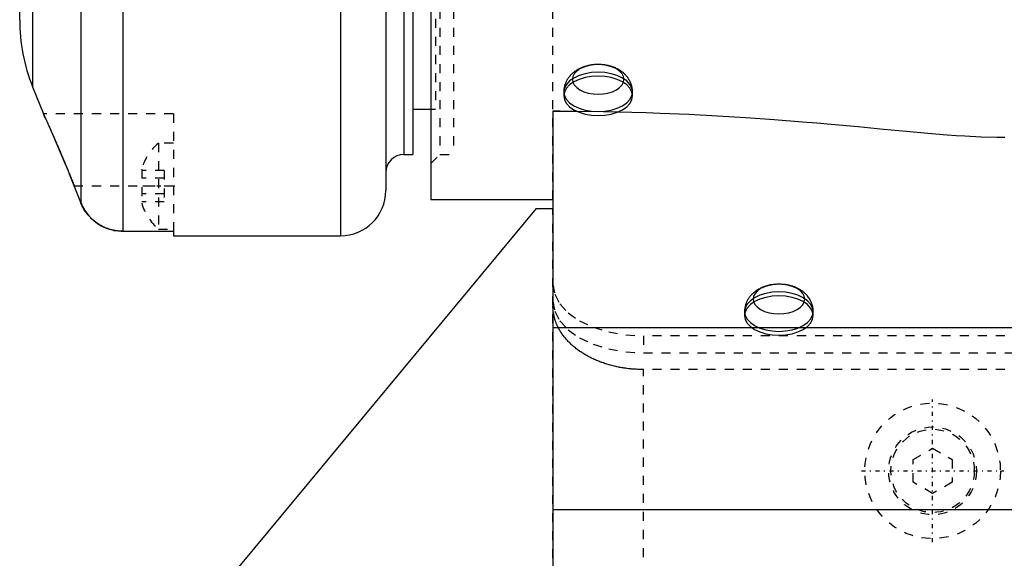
# Model space of a CAD drawing. Extents: x -128 to 128, y -5 to 816.
# Tile 6 of 24: x -109 to 0, y 230 to 290. Entities that reach past the tile are written whole.
import ezdxf

# ---------------------------------------------------------------- set-up
doc = ezdxf.new("R2010")
doc.units = 0
doc.linetypes.add('CENTER', pattern=[1.5, 0.45, -0.5, 0.05, -0.5])
doc.linetypes.add('DASHED', pattern=[2, 1, -1])
for name, color, linetype in [('AM_0', 7, 'CONTINUOUS'), ('AM_3', 7, 'DASHED'), ('AM_7', 7, 'CENTER')]:
    doc.layers.add(name, color=color, linetype=linetype)

msp = doc.modelspace()

# ---------------------------------------------------------------- linework, layer by layer
at = {"layer": 'AM_0', "color": 7, "linetype": 'CONTINUOUS'}
for p, q in [((-109, 289.9), (-109, 672.6)), ((-68.5, 420.05), (-68.5, 271)), ((-63.5, 390), (-63.5, 270)), ((-66.5, 385), (-66.5, 275)), ((-65.5, 385), (-65.5, 275)), ((-73.5, 354.53), (-73.5, 266)), ((-102.24, 348.7), (-102.24, 269.67)), ((-97.6, 348.7), (-97.6, 266.5)), ((-107.57, 347.66), (-107.57, 282.48)), ((-107.57, 282.48), (-106.38, 279.5)), ((-65.5, 280), (-63.5, 280)), ((-50, 279.8), (-49.22, 279.8)), ((-50, 279.8), (-50, 217.82)), ((-104.01, 274.08), (-105.34, 277.2)), ((-66.5, 275), (-65.5, 275)), ((-102.24, 269.67), (-103.12, 271.88)), ((-63.5, 270), (-50, 270)), ((-51.86, 269), (-92.81, 219.73)), ((-51.86, 269), (-50, 269)), ((-97.6, 266.5), (-92, 266.5)), ((-92, 266.5), (-92, 266)), ((-92, 266), (-73.5, 266)), ((16.53, 255.81), (-50, 255.81)), ((50, 235.7), (-50, 235.7))]:
    msp.add_line(p, q, dxfattribs=at)
for points in [[(-106.38, 279.5, 0), (-106.38, 279.5, 0), (-106.38, 279.5, 0), (-106.38, 279.49, 0), (-106.38, 279.49, 0), (-106.38, 279.49, 0), (-106.37, 279.48, 0), (-106.37, 279.47, 0), (-106.36, 279.46, 0), (-106.36, 279.45, 0), (-106.35, 279.44, 0), (-106.35, 279.43, 0), (-106.34, 279.42, 0), (-106.34, 279.4, 0), (-106.33, 279.38, 0), (-106.32, 279.36, 0), (-106.31, 279.34, 0), (-106.29, 279.31, 0), (-106.29, 279.3, 0), (-106.28, 279.28, 0), (-106.27, 279.26, 0), (-106.25, 279.22, 0), (-106.25, 279.21, 0), (-106.24, 279.19, 0), (-106.22, 279.16, 0), (-106.21, 279.12, 0), (-106.2, 279.1, 0), (-106.19, 279.08, 0), (-106.17, 279.04, 0), (-106.15, 279, 0), (-106.13, 278.96, 0), (-106.11, 278.91, 0), (-106.09, 278.87, 0), (-106.08, 278.84, 0), (-106.07, 278.82, 0), (-106.05, 278.77, 0), (-106.02, 278.72, 0), (-106, 278.66, 0), (-105.97, 278.61, 0), (-105.95, 278.55, 0), (-105.93, 278.52, 0), (-105.92, 278.5, 0), (-105.9, 278.44, 0), (-105.87, 278.38, 0), (-105.84, 278.31, 0), (-105.81, 278.25, 0), (-105.78, 278.19, 0), (-105.77, 278.16, 0), (-105.75, 278.12, 0), (-105.72, 278.06, 0), (-105.69, 277.99, 0), (-105.66, 277.92, 0), (-105.63, 277.85, 0), (-105.6, 277.78, 0), (-105.59, 277.75, 0), (-105.57, 277.71, 0), (-105.54, 277.64, 0), (-105.51, 277.57, 0), (-105.47, 277.49, 0), (-105.44, 277.42, 0), (-105.41, 277.34, 0), (-105.39, 277.3, 0), (-105.37, 277.26, 0), (-105.34, 277.18, 0), (-105.3, 277.1, 0), (-105.28, 277.06, 0), (-105.26, 277.02, 0), (-105.23, 276.94, 0), (-105.19, 276.85, 0), (-105.17, 276.81, 0), (-105.15, 276.77, 0), (-105.11, 276.68, 0), (-105.08, 276.59, 0), (-105.04, 276.5, 0), (-105, 276.41, 0), (-104.96, 276.32, 0), (-104.94, 276.27, 0), (-104.92, 276.22, 0), (-104.88, 276.13, 0), (-104.84, 276.03, 0), (-104.79, 275.94, 0), (-104.75, 275.84, 0), (-104.71, 275.74, 0), (-104.69, 275.69, 0), (-104.67, 275.64, 0), (-104.62, 275.54, 0), (-104.58, 275.44, 0), (-104.54, 275.34, 0), (-104.49, 275.23, 0), (-104.45, 275.13, 0), (-104.43, 275.08, 0), (-104.41, 275.03, 0), (-104.36, 274.92, 0), (-104.32, 274.82, 0), (-104.27, 274.71, 0), (-104.23, 274.6, 0), (-104.19, 274.5, 0), (-104.16, 274.44, 0), (-104.14, 274.39, 0), (-104.1, 274.28, 0), (-104.05, 274.17, 0), (-104.01, 274.07, 0), (-103.96, 273.96, 0), (-103.92, 273.85, 0), (-103.89, 273.8, 0), (-103.87, 273.74, 0), (-103.83, 273.63, 0), (-103.78, 273.52, 0), (-103.76, 273.47, 0), (-103.74, 273.41, 0), (-103.69, 273.31, 0), (-103.65, 273.2, 0), (-103.63, 273.14, 0), (-103.6, 273.09, 0), (-103.56, 272.98, 0), (-103.52, 272.87, 0), (-103.47, 272.76, 0), (-103.43, 272.66, 0), (-103.39, 272.55, 0), (-103.36, 272.5, 0), (-103.34, 272.44, 0), (-103.3, 272.33, 0), (-103.26, 272.22, 0), (-103.21, 272.11, 0), (-103.17, 272, 0), (-103.12, 271.89, 0), (-103.1, 271.84, 0), (-103.08, 271.78, 0), (-103.03, 271.67, 0), (-102.99, 271.56, 0), (-102.97, 271.5, 0)], [(-49.22, 279.8, 0), (-47.63, 279.8, 0), (-44.46, 279.76, 0), (-41.29, 279.69, 0), (-39.7, 279.64, 0), (-38.12, 279.58, 0), (-34.95, 279.44, 0), (-31.79, 279.27, 0), (-28.65, 279.07, 0), (-25.53, 278.85, 0), (-22.4, 278.61, 0), (-20.82, 278.48, 0), (-19.23, 278.34, 0), (-16.22, 278.07, 0), (-13.43, 277.81, 0), (-10.87, 277.57, 0), (-8.51, 277.36, 0), (-6.38, 277.18, 0), (-5.39, 277.11, 0), (-4.44, 277.04, 0), (-2.64, 276.95, 0), (-0.88, 276.9, 0), (0, 276.89, 0)], [(-102.1, 269.34, 0), (-102.12, 269.4, 0), (-102.17, 269.51, 0), (-102.22, 269.62, 0), (-102.24, 269.67, 0)], [(-102.24, 269.67, 0), (-102.18, 269.53, 0), (-102.04, 269.23, 0), (-101.88, 268.94, 0), (-101.79, 268.79, 0), (-101.7, 268.65, 0), (-101.49, 268.38, 0), (-101.28, 268.13, 0), (-101.06, 267.9, 0), (-100.81, 267.68, 0), (-100.55, 267.47, 0), (-100.41, 267.37, 0), (-100.27, 267.28, 0), (-99.98, 267.11, 0), (-99.68, 266.96, 0), (-99.39, 266.84, 0), (-99.08, 266.73, 0), (-98.76, 266.64, 0), (-98.59, 266.6, 0), (-98.42, 266.57, 0), (-98.09, 266.53, 0), (-97.76, 266.5, 0), (-97.6, 266.5, 0)], [(-97.6, 266.5, 0), (-97.69, 266.5, 0), (-97.87, 266.51, 0), (-98.06, 266.52, 0), (-98.15, 266.53, 0), (-98.24, 266.54, 0), (-98.43, 266.57, 0), (-98.62, 266.61, 0), (-98.81, 266.65, 0), (-98.99, 266.7, 0), (-99.17, 266.76, 0), (-99.26, 266.79, 0), (-99.34, 266.82, 0), (-99.51, 266.88, 0), (-99.67, 266.96, 0), (-99.84, 267.04, 0), (-100.01, 267.12, 0), (-100.17, 267.22, 0), (-100.25, 267.27, 0), (-100.33, 267.32, 0), (-100.49, 267.43, 0), (-100.64, 267.54, 0), (-100.72, 267.6, 0)]]:
    msp.add_polyline3d(points, dxfattribs=at)
for centre, radius, start, end in [((-89, 289.9), 20, 180, 201.7847), ((-66.5, 273), 2, 90, 180), ((-73.5, 271), 5, 270, 0)]:
    msp.add_arc(centre, radius, start, end, dxfattribs=at)
at = {"layer": 'AM_3', "color": 6, "linetype": 'DASHED'}
for p, q in [((-62.5, 385), (-62.5, 275)), ((-61, 385), (-61, 275)), ((-63, 380), (-63, 280)), ((-50, 270), (-50, 321.78)), ((-48.8, 281.91), (-48.8, 281.47)), ((-41.2, 281.47), (-41.2, 281.91)), ((-63.5, 280), (-63, 280)), ((-92, 279.5), (-106.38, 279.5)), ((-105.34, 277.2), (-106.38, 279.5)), ((-92, 279.5), (-92, 266.5)), ((-49.22, 279.8), (-50, 279.8)), ((-92, 276.25), (-93.65, 276.25)), ((-93.65, 276.25), (-93.65, 266.75)), ((-63.5, 274), (-62.5, 275)), ((-62.5, 275), (-61, 275)), ((-103.12, 271.88), (-104.01, 274.08)), ((-95.5, 273.38), (-95.5, 269.62)), ((-93, 273.23), (-95.5, 273.23)), ((-93, 272.37), (-95.5, 272.37)), ((-93, 273.23), (-93, 269.77)), ((-92, 271.5), (-102.97, 271.5)), ((-93, 270.63), (-95.5, 270.63)), ((-93, 269.77), (-95.5, 269.77)), ((-50, 230.33), (-50, 269)), ((-93.65, 266.75), (-92, 266.75)), ((-28.8, 257.61), (-28.8, 257.18)), ((-21.2, 257.18), (-21.2, 257.61)), ((40, 254.93), (-40, 254.93)), ((-40, 254.93), (-40, 253.04)), ((-40, 253.04), (40, 253.04)), ((40, 251.2), (-40, 251.2)), ((-40, 226.46), (-40, 251.2)), ((-10.16, 241.25), (-8, 242.5)), ((-8, 242.5), (-5.83, 241.25)), ((-10.16, 238.75), (-10.16, 241.25)), ((-5.83, 241.25), (-5.83, 238.75)), ((-8, 237.5), (-10.16, 238.75)), ((-5.83, 238.75), (-8, 237.5))]:
    msp.add_line(p, q, dxfattribs=at)
for points in [[(-47.85, 283.3), (-47.8, 282.98), (-47.64, 282.68), (-47.37, 282.39), (-47.02, 282.14), (-46.59, 281.94), (-46.09, 281.79), (-45.56, 281.7), (-45, 281.67), (-44.44, 281.7), (-43.91, 281.79), (-43.41, 281.94), (-42.98, 282.14), (-42.63, 282.39), (-42.36, 282.68), (-42.2, 282.98), (-42.15, 283.3), (-42.2, 283.62), (-42.36, 283.93), (-42.63, 284.21), (-42.98, 284.46), (-43.41, 284.66), (-43.91, 284.81), (-44.44, 284.91), (-45, 284.94), (-45.56, 284.91), (-46.09, 284.81), (-46.59, 284.66), (-47.02, 284.46), (-47.37, 284.21), (-47.64, 283.93), (-47.8, 283.62)], [(-27.85, 259), (-27.8, 258.68), (-27.64, 258.38), (-27.37, 258.09), (-27.02, 257.84), (-26.59, 257.64), (-26.09, 257.49), (-25.56, 257.4), (-25, 257.37), (-24.44, 257.4), (-23.91, 257.49), (-23.41, 257.64), (-22.98, 257.84), (-22.63, 258.09), (-22.36, 258.38), (-22.2, 258.68), (-22.15, 259), (-22.2, 259.32), (-22.36, 259.63), (-22.63, 259.91), (-22.98, 260.16), (-23.41, 260.36), (-23.91, 260.51), (-24.44, 260.61), (-25, 260.64), (-25.56, 260.61), (-26.09, 260.51), (-26.59, 260.36), (-27.02, 260.16), (-27.37, 259.91), (-27.64, 259.63), (-27.8, 259.32)], [(-21.2, 257.61), (-21.27, 258.03), (-21.49, 258.44), (-21.84, 258.82), (-22.31, 259.15), (-22.89, 259.42), (-23.55, 259.62), (-24.26, 259.75), (-25, 259.79), (-25.74, 259.75), (-26.45, 259.62), (-27.11, 259.42), (-27.69, 259.15), (-28.16, 258.82), (-28.51, 258.44), (-28.73, 258.03), (-28.8, 257.61), (-28.73, 257.18), (-28.51, 256.78), (-28.16, 256.4), (-27.69, 256.07), (-27.11, 255.8), (-26.45, 255.6), (-25.74, 255.47), (-25, 255.43), (-24.26, 255.47), (-23.55, 255.6), (-22.89, 255.8), (-22.31, 256.07), (-21.84, 256.4), (-21.49, 256.78), (-21.27, 257.18)]]:
    msp.add_lwpolyline(points, close=True, dxfattribs=at)
for points in [[(-45, 279.73), (-44.26, 279.77), (-43.55, 279.9), (-42.89, 280.1), (-42.31, 280.37), (-41.84, 280.7), (-41.49, 281.08), (-41.27, 281.48), (-41.2, 281.91), (-41.27, 282.33), (-41.49, 282.74), (-41.84, 283.12), (-42.31, 283.45), (-42.89, 283.72), (-43.55, 283.92), (-44.26, 284.05), (-45, 284.09), (-45.74, 284.05), (-46.45, 283.92), (-47.11, 283.72), (-47.69, 283.45), (-48.16, 283.12), (-48.51, 282.74), (-48.73, 282.33), (-48.8, 281.91)], [(-45, 283.65), (-45.74, 283.61), (-46.45, 283.49), (-47.11, 283.29), (-47.69, 283.01), (-48.16, 282.68), (-48.51, 282.31), (-48.73, 281.9), (-48.8, 281.47)], [(-41.2, 281.47), (-41.27, 281.9), (-41.49, 282.31), (-41.84, 282.68), (-42.31, 283.01), (-42.89, 283.29), (-43.55, 283.49), (-44.26, 283.61), (-45, 283.65)], [(-48.8, 281.91), (-48.73, 281.48), (-48.51, 281.08), (-48.16, 280.7), (-47.69, 280.37), (-47.11, 280.1), (-46.45, 279.9), (-45.74, 279.77), (-45, 279.73)], [(-48.8, 281.47), (-48.73, 281.05), (-48.51, 280.64), (-48.16, 280.26), (-47.69, 279.93), (-47.11, 279.66), (-46.45, 279.46), (-45.74, 279.34), (-45, 279.29), (-44.26, 279.34), (-43.55, 279.46), (-42.89, 279.66), (-42.31, 279.93), (-41.84, 280.26), (-41.49, 280.64), (-41.27, 281.05), (-41.2, 281.47)], [(-50, 260.66), (-49.81, 259.54), (-49.24, 258.47), (-48.31, 257.47), (-47.07, 256.61), (-45.56, 255.89), (-43.83, 255.36), (-41.95, 255.04), (-40, 254.93)], [(-25, 259.36), (-25.74, 259.31), (-26.45, 259.19), (-27.11, 258.99), (-27.69, 258.72), (-28.16, 258.39), (-28.51, 258.01), (-28.73, 257.6), (-28.8, 257.18), (-28.73, 256.75), (-28.51, 256.34), (-28.16, 255.96), (-27.69, 255.63), (-27.11, 255.36), (-26.45, 255.16), (-25.74, 255.04), (-25, 255), (-24.26, 255.04), (-23.55, 255.16), (-22.89, 255.36), (-22.31, 255.63), (-21.84, 255.96), (-21.49, 256.34), (-21.27, 256.75), (-21.2, 257.18)], [(-21.2, 257.18), (-21.27, 257.6), (-21.49, 258.01), (-21.84, 258.39), (-22.31, 258.72), (-22.89, 258.99), (-23.55, 259.19), (-24.26, 259.31), (-25, 259.36)], [(-50, 258.78), (-49.81, 257.66), (-49.24, 256.58), (-48.31, 255.59), (-47.07, 254.72), (-45.56, 254.01), (-43.83, 253.48), (-41.95, 253.15), (-40, 253.04)]]:
    msp.add_lwpolyline(points, dxfattribs=at)
for points in [[(-41.2, 281.91, 0), (-41.2, 281.96, 0), (-41.2, 282.06, 0), (-41.21, 282.17, 0), (-41.22, 282.22, 0), (-41.22, 282.27, 0), (-41.24, 282.37, 0), (-41.26, 282.47, 0), (-41.28, 282.57, 0), (-41.31, 282.67, 0), (-41.34, 282.77, 0), (-41.36, 282.81, 0), (-41.38, 282.86, 0), (-41.42, 282.96, 0), (-41.46, 283.05, 0), (-41.51, 283.14, 0), (-41.56, 283.23, 0), (-41.61, 283.32, 0), (-41.64, 283.36, 0), (-41.67, 283.4, 0), (-41.73, 283.49, 0), (-41.79, 283.57, 0), (-41.82, 283.61, 0), (-41.85, 283.65, 0), (-41.92, 283.73, 0), (-41.99, 283.8, 0), (-42.03, 283.84, 0), (-42.06, 283.87, 0), (-42.14, 283.94, 0), (-42.21, 284.01, 0), (-42.29, 284.08, 0), (-42.37, 284.14, 0), (-42.46, 284.2, 0), (-42.5, 284.23, 0), (-42.54, 284.26, 0), (-42.63, 284.31, 0), (-42.72, 284.37, 0), (-42.81, 284.42, 0), (-42.9, 284.47, 0), (-42.99, 284.51, 0), (-43.04, 284.53, 0), (-43.09, 284.56, 0), (-43.19, 284.6, 0), (-43.28, 284.64, 0), (-43.38, 284.67, 0), (-43.48, 284.71, 0), (-43.58, 284.74, 0), (-43.64, 284.75, 0), (-43.69, 284.77, 0), (-43.79, 284.79, 0), (-43.89, 284.82, 0), (-44, 284.84, 0), (-44.1, 284.86, 0), (-44.21, 284.88, 0), (-44.26, 284.89, 0), (-44.32, 284.9, 0), (-44.42, 284.91, 0), (-44.53, 284.92, 0), (-44.64, 284.93, 0), (-44.75, 284.94, 0), (-44.86, 284.94, 0), (-44.91, 284.94, 0), (-44.97, 284.94, 0), (-45.08, 284.94, 0), (-45.18, 284.94, 0), (-45.24, 284.94, 0), (-45.29, 284.93, 0), (-45.4, 284.93, 0), (-45.51, 284.92, 0), (-45.56, 284.91, 0), (-45.61, 284.91, 0), (-45.72, 284.89, 0), (-45.82, 284.88, 0), (-45.92, 284.86, 0), (-46.02, 284.84, 0), (-46.12, 284.82, 0), (-46.17, 284.8, 0), (-46.22, 284.79, 0), (-46.32, 284.77, 0), (-46.41, 284.74, 0), (-46.5, 284.71, 0), (-46.6, 284.68, 0), (-46.69, 284.65, 0), (-46.73, 284.63, 0), (-46.78, 284.61, 0), (-46.86, 284.58, 0), (-46.95, 284.54, 0), (-47.04, 284.5, 0), (-47.12, 284.45, 0), (-47.2, 284.41, 0), (-47.25, 284.39, 0), (-47.29, 284.36, 0), (-47.37, 284.32, 0), (-47.45, 284.27, 0), (-47.52, 284.21, 0), (-47.6, 284.16, 0), (-47.67, 284.1, 0), (-47.71, 284.07, 0), (-47.75, 284.04, 0), (-47.82, 283.98, 0), (-47.89, 283.92, 0), (-47.96, 283.86, 0), (-48.02, 283.79, 0), (-48.08, 283.72, 0), (-48.11, 283.69, 0), (-48.14, 283.65, 0), (-48.2, 283.58, 0), (-48.26, 283.51, 0), (-48.29, 283.47, 0), (-48.31, 283.43, 0), (-48.37, 283.36, 0), (-48.41, 283.28, 0), (-48.44, 283.24, 0), (-48.46, 283.2, 0), (-48.5, 283.12, 0), (-48.55, 283.03, 0), (-48.58, 282.95, 0), (-48.62, 282.86, 0), (-48.65, 282.78, 0), (-48.67, 282.73, 0), (-48.68, 282.69, 0), (-48.71, 282.6, 0), (-48.73, 282.51, 0), (-48.75, 282.42, 0), (-48.77, 282.33, 0), (-48.78, 282.23, 0), (-48.78, 282.19, 0), (-48.79, 282.14, 0), (-48.8, 282.05, 0), (-48.8, 281.96, 0), (-48.8, 281.91, 0)], [(-100.72, 267.6, 0), (-100.77, 267.64, 0), (-100.86, 267.72, 0), (-100.95, 267.8, 0), (-101, 267.85, 0), (-101.04, 267.89, 0), (-101.13, 267.97, 0), (-101.21, 268.05, 0), (-101.29, 268.14, 0), (-101.37, 268.24, 0), (-101.45, 268.33, 0), (-101.49, 268.38, 0), (-101.53, 268.43, 0), (-101.61, 268.53, 0), (-101.68, 268.63, 0), (-101.76, 268.74, 0), (-101.83, 268.85, 0), (-101.89, 268.96, 0), (-101.92, 269.01, 0), (-101.95, 269.07, 0), (-102.01, 269.18, 0), (-102.07, 269.29, 0), (-102.1, 269.34, 0)], [(-21.2, 257.61, 0), (-21.2, 257.66, 0), (-21.2, 257.76, 0), (-21.21, 257.87, 0), (-21.22, 257.92, 0), (-21.22, 257.97, 0), (-21.24, 258.07, 0), (-21.26, 258.17, 0), (-21.28, 258.27, 0), (-21.31, 258.37, 0), (-21.34, 258.47, 0), (-21.36, 258.51, 0), (-21.38, 258.56, 0), (-21.42, 258.66, 0), (-21.46, 258.75, 0), (-21.51, 258.84, 0), (-21.56, 258.93, 0), (-21.61, 259.02, 0), (-21.64, 259.06, 0), (-21.67, 259.1, 0), (-21.73, 259.19, 0), (-21.79, 259.27, 0), (-21.82, 259.31, 0), (-21.85, 259.35, 0), (-21.92, 259.43, 0), (-21.99, 259.5, 0), (-22.03, 259.54, 0), (-22.06, 259.57, 0), (-22.14, 259.64, 0), (-22.21, 259.71, 0), (-22.29, 259.78, 0), (-22.37, 259.84, 0), (-22.46, 259.9, 0), (-22.5, 259.93, 0), (-22.54, 259.96, 0), (-22.63, 260.01, 0), (-22.72, 260.07, 0), (-22.81, 260.12, 0), (-22.9, 260.17, 0), (-22.99, 260.21, 0), (-23.04, 260.23, 0), (-23.09, 260.26, 0), (-23.19, 260.3, 0), (-23.28, 260.34, 0), (-23.38, 260.37, 0), (-23.48, 260.41, 0), (-23.58, 260.44, 0), (-23.64, 260.45, 0), (-23.69, 260.47, 0), (-23.79, 260.49, 0), (-23.89, 260.52, 0), (-24, 260.54, 0), (-24.1, 260.56, 0), (-24.21, 260.58, 0), (-24.26, 260.59, 0), (-24.32, 260.6, 0), (-24.42, 260.61, 0), (-24.53, 260.62, 0), (-24.64, 260.63, 0), (-24.75, 260.64, 0), (-24.86, 260.64, 0), (-24.91, 260.64, 0), (-24.97, 260.64, 0), (-25.08, 260.64, 0), (-25.18, 260.64, 0), (-25.24, 260.64, 0), (-25.29, 260.63, 0), (-25.4, 260.63, 0), (-25.51, 260.62, 0), (-25.56, 260.61, 0), (-25.61, 260.61, 0), (-25.72, 260.59, 0), (-25.82, 260.58, 0), (-25.92, 260.56, 0), (-26.02, 260.54, 0), (-26.12, 260.52, 0), (-26.17, 260.5, 0), (-26.22, 260.49, 0), (-26.32, 260.47, 0), (-26.41, 260.44, 0), (-26.5, 260.41, 0), (-26.6, 260.38, 0), (-26.69, 260.35, 0), (-26.73, 260.33, 0), (-26.78, 260.31, 0), (-26.86, 260.28, 0), (-26.95, 260.24, 0), (-27.04, 260.2, 0), (-27.12, 260.15, 0), (-27.2, 260.11, 0), (-27.25, 260.09, 0), (-27.29, 260.06, 0), (-27.37, 260.02, 0), (-27.45, 259.97, 0), (-27.52, 259.91, 0), (-27.6, 259.86, 0), (-27.67, 259.8, 0), (-27.71, 259.77, 0), (-27.75, 259.74, 0), (-27.82, 259.68, 0), (-27.89, 259.62, 0), (-27.96, 259.56, 0), (-28.02, 259.49, 0), (-28.08, 259.42, 0), (-28.11, 259.39, 0), (-28.14, 259.35, 0), (-28.2, 259.28, 0), (-28.26, 259.21, 0), (-28.29, 259.17, 0), (-28.31, 259.13, 0), (-28.37, 259.06, 0), (-28.41, 258.98, 0), (-28.44, 258.94, 0), (-28.46, 258.9, 0), (-28.5, 258.82, 0), (-28.55, 258.73, 0), (-28.58, 258.65, 0), (-28.62, 258.56, 0), (-28.65, 258.48, 0), (-28.67, 258.43, 0), (-28.68, 258.39, 0), (-28.71, 258.3, 0), (-28.73, 258.21, 0), (-28.75, 258.12, 0), (-28.77, 258.03, 0), (-28.78, 257.93, 0), (-28.78, 257.89, 0), (-28.79, 257.84, 0), (-28.8, 257.75, 0), (-28.8, 257.66, 0), (-28.8, 257.61, 0)], [(-40, 251.2, 0), (-40.07, 251.2, 0), (-40.22, 251.21, 0), (-40.36, 251.21, 0), (-40.44, 251.21, 0), (-40.51, 251.21, 0), (-40.65, 251.22, 0), (-40.8, 251.23, 0), (-40.94, 251.24, 0), (-41.09, 251.25, 0), (-41.23, 251.26, 0), (-41.31, 251.26, 0), (-41.38, 251.27, 0), (-41.52, 251.29, 0), (-41.66, 251.3, 0), (-41.81, 251.32, 0), (-41.95, 251.34, 0), (-42.09, 251.36, 0), (-42.16, 251.37, 0), (-42.24, 251.38, 0), (-42.38, 251.41, 0), (-42.52, 251.43, 0), (-42.59, 251.44, 0), (-42.66, 251.46, 0), (-42.8, 251.48, 0), (-42.94, 251.51, 0), (-43.01, 251.53, 0), (-43.08, 251.54, 0), (-43.21, 251.58, 0), (-43.35, 251.61, 0), (-43.49, 251.64, 0), (-43.62, 251.68, 0), (-43.76, 251.72, 0), (-43.83, 251.74, 0), (-43.89, 251.76, 0), (-44.03, 251.8, 0), (-44.16, 251.84, 0), (-44.29, 251.88, 0), (-44.42, 251.93, 0), (-44.55, 251.97, 0), (-44.62, 252, 0), (-44.68, 252.02, 0), (-44.81, 252.07, 0), (-44.94, 252.12, 0), (-45.06, 252.17, 0), (-45.19, 252.22, 0), (-45.31, 252.27, 0), (-45.37, 252.3, 0), (-45.43, 252.33, 0), (-45.56, 252.38, 0), (-45.68, 252.44, 0), (-45.8, 252.5, 0), (-45.91, 252.56, 0), (-46.03, 252.62, 0), (-46.09, 252.65, 0), (-46.15, 252.68, 0), (-46.26, 252.75, 0), (-46.37, 252.81, 0), (-46.48, 252.88, 0), (-46.59, 252.94, 0), (-46.7, 253.01, 0), (-46.76, 253.04, 0), (-46.81, 253.08, 0), (-46.92, 253.15, 0), (-47.02, 253.22, 0), (-47.07, 253.26, 0), (-47.12, 253.29, 0), (-47.22, 253.36, 0), (-47.32, 253.44, 0), (-47.37, 253.48, 0), (-47.42, 253.51, 0), (-47.52, 253.59, 0), (-47.61, 253.67, 0), (-47.71, 253.74, 0), (-47.8, 253.82, 0), (-47.89, 253.9, 0), (-47.93, 253.94, 0), (-47.98, 253.98, 0), (-48.06, 254.07, 0), (-48.15, 254.15, 0), (-48.23, 254.23, 0), (-48.31, 254.32, 0), (-48.39, 254.4, 0), (-48.43, 254.44, 0), (-48.47, 254.49, 0), (-48.55, 254.57, 0), (-48.62, 254.66, 0), (-48.7, 254.75, 0), (-48.77, 254.84, 0), (-48.84, 254.93, 0), (-48.87, 254.97, 0), (-48.9, 255.02, 0), (-48.97, 255.11, 0), (-49.03, 255.2, 0), (-49.09, 255.29, 0), (-49.15, 255.39, 0), (-49.21, 255.48, 0), (-49.24, 255.53, 0), (-49.27, 255.57, 0), (-49.32, 255.67, 0), (-49.37, 255.76, 0), (-49.42, 255.86, 0), (-49.47, 255.96, 0), (-49.52, 256.05, 0), (-49.54, 256.1, 0), (-49.56, 256.15, 0), (-49.6, 256.25, 0), (-49.64, 256.35, 0), (-49.66, 256.39, 0), (-49.68, 256.44, 0), (-49.71, 256.54, 0), (-49.75, 256.64, 0), (-49.76, 256.69, 0), (-49.78, 256.74, 0), (-49.81, 256.84, 0), (-49.84, 256.94, 0), (-49.86, 257.04, 0), (-49.88, 257.14, 0), (-49.9, 257.24, 0), (-49.91, 257.29, 0), (-49.92, 257.34, 0), (-49.94, 257.44, 0), (-49.96, 257.55, 0), (-49.97, 257.65, 0), (-49.98, 257.75, 0), (-49.99, 257.85, 0), (-49.99, 257.9, 0), (-49.99, 257.95, 0), (-50, 258.05, 0), (-50, 258.16, 0), (-50, 258.21, 0)]]:
    msp.add_polyline3d(points, dxfattribs=at)
for radius in [7.5, 4.86, 4.61]:
    msp.add_circle((-8, 240), radius, dxfattribs=at)
for centre, start, end in [((-89.96, 271.84), 129.8595, 164.4339), ((-89.96, 271.16), 195.5661, 230.1405)]:
    msp.add_arc(centre, 5.75, start, end, dxfattribs=at)
at = {"layer": 'AM_7', "color": 4, "linetype": 'CENTER'}
for p, q in [((-91.83, 271.5), (-95.68, 271.5)), ((-8, 232.12), (-8, 247.88)), ((-15.88, 240), (-0.12, 240))]:
    msp.add_line(p, q, dxfattribs=at)

doc.saveas('drawing.dxf')
